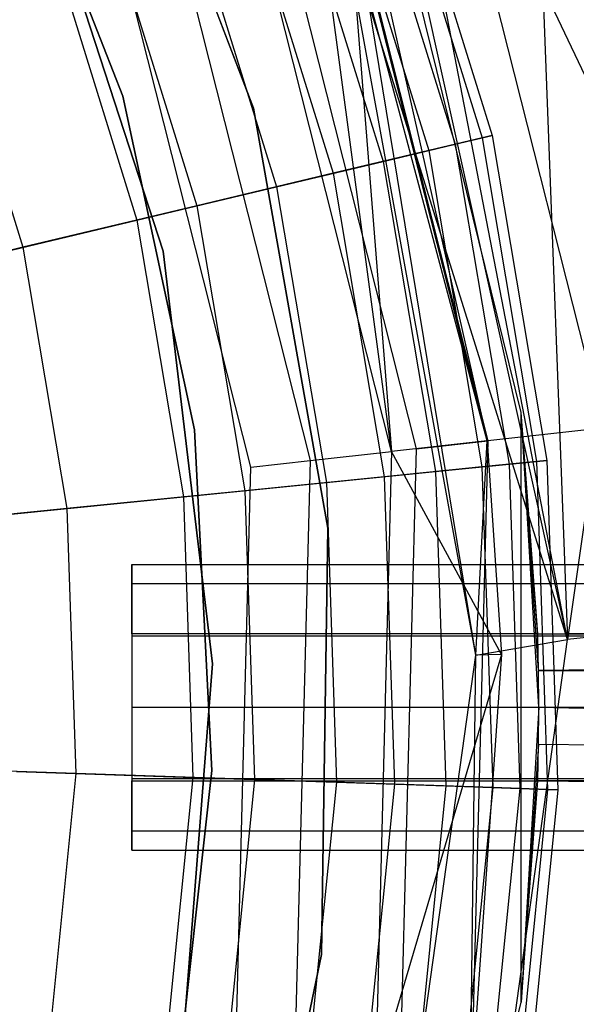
# Model space of a CAD drawing. Extents: x 5.4 to 34.8, y -14.7 to 14.7.
# Tile 168 of 251: x 22.5 to 23.2, y -0.4 to 0.8. Entities that reach past the tile are written whole.
import ezdxf

# ---------------------------------------------------------------- set-up
doc = ezdxf.new("R2010")
doc.units = 0
doc.header["$LTSCALE"] = 2.54
doc.layers.get('0').update_dxf_attribs({"color": 13, "linetype": 'CONTINUOUS'})

# ---------------------------------------------------------------- blocks, each defined once
blk = doc.blocks.new('BOHO_S_PM_7777_STL')
at = {"color": 0}
for p, q in [((22.5851, 1.2228, 154.1511), (22.772, 0.7346, 154.1511)), ((22.772, 0.7346, 161.7511), (22.5851, 1.2228, 161.7511)), ((22.5851, 1.2228, 154.1511), (22.772, 0.7346, 154.1511)), ((22.772, 0.7346, 161.7511), (22.5851, 1.2228, 161.7511)), ((23.2017, 0.3426, 25.8507), (22.995, 1.1608, 25.8507)), ((23.3804, 0.3492, 25.8475), (22.995, 1.1608, 25.8507)), ((23.2017, 0.3426, 25.8507), (22.995, 1.1608, 25.8507)), ((23.3804, 0.3492, 25.8475), (22.995, 1.1608, 25.8507)), ((22.4592, 1.139, 154.4311), (22.6116, 0.7494, 154.4311)), ((22.6116, 0.7494, 154.3511), (22.4592, 1.139, 154.3511)), ((22.4592, 1.139, 154.4311), (22.6116, 0.7494, 154.4311)), ((22.6116, 0.7494, 154.3511), (22.4592, 1.139, 154.3511)), ((22.8623, 1.1072, 26.1937), (23.0594, 0.3268, 26.1937)), ((22.8623, 1.1072, 26.1937), (23.0594, 0.3268, 26.1937)), ((22.9411, 0.3136, 25.9286), (22.8363, 1.0967, 25.7473)), ((22.9411, 0.3136, 25.9286), (22.8363, 1.0967, 25.7473)), ((22.9448, 1.0872, 16.8047), (23.0645, 0.7013, 16.8047)), ((22.9448, 1.0872, 16.8047), (23.0645, 0.7013, 16.8047)), ((22.9329, 1.0826, 16.4063), (23.0522, 0.6983, 16.4063)), ((22.9329, 1.0826, 16.4063), (23.0522, 0.6983, 16.4063)), ((22.9411, 0.3136, 25.9286), (22.7519, 1.0626, 25.9286)), ((22.9411, 0.3136, 25.9286), (22.7519, 1.0626, 25.9286)), ((22.7803, 1.074, 26.5706), (22.9715, 0.317, 26.5706)), ((22.7803, 1.074, 26.5706), (22.9715, 0.317, 26.5706)), ((22.9013, 1.0704, 17.2516), (23.0192, 0.6904, 17.2516)), ((22.9013, 1.0704, 17.2516), (23.0192, 0.6904, 17.2516)), ((23.1001, 0.3616, 21.4263), (22.927, 1.0638, 21.4263)), ((23.1001, 0.3616, 21.4263), (22.927, 1.0638, 21.4263)), ((23.1001, 0.3616, 21.2294), (22.927, 1.0638, 21.2294)), ((23.1001, 0.3616, 21.2294), (22.927, 1.0638, 21.2294)), ((22.8702, 1.0585, 16.0134), (22.9867, 0.6827, 16.0134)), ((22.8702, 1.0585, 16.0134), (22.9867, 0.6827, 16.0134)), ((23.1571, 0.083, 25.4475), (22.9696, 1.0536, 25.4475)), ((23.1571, 0.083, 25.4475), (22.9696, 1.0536, 25.4475)), ((23.1205, 1.0511, 25.4449), (23.1571, 0.083, 25.4475)), ((23.1205, 1.0511, 25.4449), (23.1571, 0.083, 25.4475)), ((22.661, 0.5594, 154.1511), (22.5031, 1.044, 154.1511)), ((22.5031, 1.044, 161.7511), (22.661, 0.5594, 161.7511)), ((22.5031, 1.044, 161.7511), (22.661, 0.5594, 161.7511)), ((22.661, 0.5594, 154.1511), (22.5031, 1.044, 154.1511)), ((22.8165, 1.0378, 17.6916), (22.9307, 0.6694, 17.6916)), ((22.8165, 1.0378, 17.6916), (22.9307, 0.6694, 17.6916)), ((23.1571, 0.083, 25.4475), (22.9475, 1.0274, 25.5014)), ((23.1571, 0.083, 25.4475), (22.9475, 1.0274, 25.5014)), ((22.6589, 1.025, 26.2386), (22.8413, 0.3025, 26.2386)), ((22.6589, 1.025, 26.2386), (22.8413, 0.3025, 26.2386)), ((22.7576, 1.0151, 15.6335), (22.8694, 0.6548, 15.6335)), ((22.7576, 1.0151, 15.6335), (22.8694, 0.6548, 15.6335)), ((22.7685, 0.2944, 26.5706), (22.5909, 0.9975, 26.5706)), ((22.7685, 0.2944, 26.5706), (22.5909, 0.9975, 26.5706)), ((22.6912, 0.9895, 18.1204), (22.8002, 0.6383, 18.1204)), ((22.6912, 0.9895, 18.1204), (22.8002, 0.6383, 18.1204)), ((23.1571, 0.083, 25.4475), (22.8795, 0.9703, 25.6517)), ((23.0446, 0.0639, 25.6517), (22.8795, 0.9703, 25.6517)), ((23.1571, 0.083, 25.4475), (22.8795, 0.9703, 25.6517)), ((23.0446, 0.0639, 25.6517), (22.8795, 0.9703, 25.6517)), ((22.9141, 0.9668, 25.704), (23.0586, 0.3267, 25.704)), ((22.9141, 0.9668, 25.704), (23.0586, 0.3267, 25.704)), ((23.0586, 0.3267, 25.704), (22.8902, 0.9567, 25.7451)), ((22.8902, 0.9567, 25.7451), (22.9411, 0.3136, 25.9286)), ((23.0586, 0.3267, 25.704), (22.8902, 0.9567, 25.7451)), ((22.8902, 0.9567, 25.7451), (22.9411, 0.3136, 25.9286)), ((23.0446, 0.0639, 25.6517), (22.8965, 0.9657, 25.6759)), ((23.0446, 0.0639, 25.6517), (22.8965, 0.9657, 25.6759)), ((23.0586, 0.3267, 25.704), (22.8965, 0.9657, 25.6759)), ((23.0586, 0.3267, 25.704), (22.8965, 0.9657, 25.6759)), ((22.5974, 0.9534, 15.2737), (22.7024, 0.615, 15.2737)), ((22.5974, 0.9534, 15.2737), (22.7024, 0.615, 15.2737)), ((22.5268, 0.9262, 18.5337), (22.6288, 0.5974, 18.5337)), ((22.5268, 0.9262, 18.5337), (22.6288, 0.5974, 18.5337)), ((22.3927, 0.8746, 14.9409), (22.489, 0.5641, 14.9409)), ((22.3927, 0.8746, 14.9409), (22.489, 0.5641, 14.9409)), ((22.6116, 0.7494, 154.4311), (22.6116, 0.7494, 154.3511)), ((22.6116, 0.7494, 154.4311), (22.6996, 0.3403, 154.4311)), ((22.6996, 0.3403, 154.3511), (22.6116, 0.7494, 154.3511)), ((22.6116, 0.7494, 154.4311), (22.6116, 0.7494, 154.3511)), ((22.6116, 0.7494, 154.4311), (22.6996, 0.3403, 154.4311)), ((22.6996, 0.3403, 154.3511), (22.6116, 0.7494, 154.3511)), ((22.772, 0.7346, 154.1511), (22.8631, 0.2198, 154.1511)), ((22.8631, 0.2198, 161.7511), (22.772, 0.7346, 161.7511)), ((22.772, 0.7346, 154.1511), (22.8631, 0.2198, 154.1511)), ((22.772, 0.7346, 154.1511), (22.772, 0.7346, 161.7511)), ((22.8631, 0.2198, 161.7511), (22.772, 0.7346, 161.7511)), ((22.772, 0.7346, 154.1511), (22.772, 0.7346, 161.7511)), ((23.0192, 0.6904, 17.2516), (23.0645, 0.7013, 16.8047)), ((23.0192, 0.6904, 17.2516), (23.0645, 0.7013, 16.8047)), ((23.0645, 0.7013, 16.8047), (23.0522, 0.6983, 16.4063)), ((23.0645, 0.7013, 16.8047), (23.0522, 0.6983, 16.4063)), ((23.0645, 0.7013, 16.8047), (23.1317, 0.3028, 16.8047)), ((23.0645, 0.7013, 16.8047), (23.1317, 0.3028, 16.8047)), ((22.9307, 0.6694, 17.6916), (23.0192, 0.6904, 17.2516)), ((22.9307, 0.6694, 17.6916), (23.0192, 0.6904, 17.2516)), ((23.0522, 0.6983, 16.4063), (22.9867, 0.6827, 16.0134)), ((23.0522, 0.6983, 16.4063), (22.9867, 0.6827, 16.0134)), ((23.0192, 0.6904, 17.2516), (23.0853, 0.2981, 17.2516)), ((23.0192, 0.6904, 17.2516), (23.0853, 0.2981, 17.2516)), ((23.0522, 0.6983, 16.4063), (23.1191, 0.3015, 16.4063)), ((23.0522, 0.6983, 16.4063), (23.1191, 0.3015, 16.4063)), ((22.9867, 0.6827, 16.0134), (22.8694, 0.6548, 15.6335)), ((22.9867, 0.6827, 16.0134), (22.8694, 0.6548, 15.6335)), ((22.9867, 0.6827, 16.0134), (23.0521, 0.2948, 16.0134)), ((22.9867, 0.6827, 16.0134), (23.0521, 0.2948, 16.0134)), ((22.8002, 0.6383, 18.1204), (22.9307, 0.6694, 17.6916)), ((22.8002, 0.6383, 18.1204), (22.9307, 0.6694, 17.6916)), ((22.9307, 0.6694, 17.6916), (22.9949, 0.289, 17.6916)), ((22.9307, 0.6694, 17.6916), (22.9949, 0.289, 17.6916)), ((22.8694, 0.6548, 15.6335), (22.7024, 0.615, 15.2737)), ((22.8694, 0.6548, 15.6335), (22.7024, 0.615, 15.2737)), ((22.8694, 0.6548, 15.6335), (22.9321, 0.2827, 15.6335)), ((22.8694, 0.6548, 15.6335), (22.9321, 0.2827, 15.6335)), ((22.6288, 0.5974, 18.5337), (22.8002, 0.6383, 18.1204)), ((22.6288, 0.5974, 18.5337), (22.8002, 0.6383, 18.1204)), ((22.8002, 0.6383, 18.1204), (22.8614, 0.2756, 18.1204)), ((22.8002, 0.6383, 18.1204), (22.8614, 0.2756, 18.1204)), ((23.2353, 0.635, 25.4449), (23.1571, 0.083, 25.4475)), ((23.2353, 0.635, 25.4449), (23.1571, 0.083, 25.4475)), ((22.7024, 0.615, 15.2737), (22.489, 0.5641, 14.9409)), ((22.7024, 0.615, 15.2737), (22.489, 0.5641, 14.9409)), ((22.7024, 0.615, 15.2737), (22.7614, 0.2655, 15.2737)), ((22.7024, 0.615, 15.2737), (22.7614, 0.2655, 15.2737)), ((22.4182, 0.5472, 18.9274), (22.6288, 0.5974, 18.5337)), ((22.4182, 0.5472, 18.9274), (22.6288, 0.5974, 18.5337)), ((22.6288, 0.5974, 18.5337), (22.686, 0.258, 18.5337)), ((22.6288, 0.5974, 18.5337), (22.686, 0.258, 18.5337)), ((22.489, 0.5641, 14.9409), (22.2331, 0.5031, 14.6414)), ((22.489, 0.5641, 14.9409), (22.2331, 0.5031, 14.6414)), ((22.489, 0.5641, 14.9409), (22.543, 0.2436, 14.9409)), ((22.489, 0.5641, 14.9409), (22.543, 0.2436, 14.9409)), ((22.7214, 0.0533, 154.1511), (22.661, 0.5594, 154.1511)), ((22.661, 0.5594, 161.7511), (22.7214, 0.0533, 161.7511)), ((22.661, 0.5594, 161.7511), (22.7214, 0.0533, 161.7511)), ((22.661, 0.5594, 161.7511), (22.661, 0.5594, 154.1511)), ((22.7214, 0.0533, 154.1511), (22.661, 0.5594, 154.1511)), ((22.661, 0.5594, 161.7511), (22.661, 0.5594, 154.1511)), ((23.1001, -0.3616, 21.4263), (23.1001, 0.3616, 21.4263)), ((23.1219, 0, 21.2544), (23.1001, 0.3616, 21.4263)), ((23.1001, -0.3616, 21.4263), (23.1001, 0.3616, 21.4263)), ((23.1219, 0, 21.2544), (23.1001, 0.3616, 21.4263)), ((23.1216, 0.0453, 21.2484), (23.1001, 0.3616, 21.4263)), ((23.1216, 0.0453, 21.2484), (23.1001, 0.3616, 21.4263)), ((23.1207, 0.0875, 21.231), (23.1001, 0.3616, 21.4263)), ((23.1001, 0.3616, 21.4263), (23.1001, 0.3616, 21.2294)), ((23.1001, 0.3616, 21.4263), (23.1001, 0.3616, 21.2294)), ((23.1207, 0.0875, 21.231), (23.1001, 0.3616, 21.4263)), ((23.1207, 0.0875, 21.231), (23.1001, 0.3616, 21.2294)), ((23.1207, 0.0875, 21.231), (23.1001, 0.3616, 21.2294)), ((23.1206, 0.0901, 21.2294), (23.1001, 0.3616, 21.2294)), ((23.1206, 0.0901, 21.2294), (23.1001, 0.3616, 21.2294)), ((22.6996, 0.3403, 154.4311), (22.6996, 0.3403, 154.3511)), ((22.6996, 0.3403, 154.4311), (22.7208, -0.0776, 154.4311)), ((22.7208, -0.0776, 154.3511), (22.6996, 0.3403, 154.3511)), ((22.6996, 0.3403, 154.4311), (22.6996, 0.3403, 154.3511)), ((22.6996, 0.3403, 154.4311), (22.7208, -0.0776, 154.4311)), ((22.7208, -0.0776, 154.3511), (22.6996, 0.3403, 154.3511)), ((23.2017, 0.3426, 25.8507), (23.0594, 0.3268, 26.1937)), ((23.2017, 0.3426, 25.8507), (23.0594, 0.3268, 26.1937)), ((23.0586, 0.3267, 25.704), (22.9411, 0.3136, 25.9286)), ((23.0586, 0.3267, 25.704), (22.9411, 0.3136, 25.9286)), ((22.9715, 0.317, 26.5706), (23.0594, 0.3268, 26.1937)), ((22.9715, 0.317, 26.5706), (23.0594, 0.3268, 26.1937)), ((23.0594, 0.3268, 26.1937), (23.0386, -0.4779, 26.1937)), ((23.0594, 0.3268, 26.1937), (23.0386, -0.4779, 26.1937)), ((23.0446, 0.0639, 25.6517), (23.0586, 0.3267, 25.704)), ((23.0446, 0.0639, 25.6517), (23.0586, 0.3267, 25.704)), ((23.0586, 0.3267, 25.704), (23.076, 0.0646, 25.704)), ((23.0586, 0.3267, 25.704), (23.076, 0.0646, 25.704)), ((22.9715, 0.317, 26.5706), (22.9513, -0.4636, 26.5706)), ((22.9715, 0.317, 26.5706), (22.9513, -0.4636, 26.5706)), ((22.7685, 0.2944, 26.5706), (22.8413, 0.3025, 26.2386)), ((22.7685, 0.2944, 26.5706), (22.8413, 0.3025, 26.2386)), ((22.8413, 0.3025, 26.2386), (22.8221, -0.4424, 26.2386)), ((22.8413, 0.3025, 26.2386), (22.8221, -0.4424, 26.2386)), ((22.8413, 0.3025, 26.2386), (22.9411, 0.3136, 25.9286)), ((22.8413, 0.3025, 26.2386), (22.9411, 0.3136, 25.9286)), ((22.9411, 0.3136, 25.9286), (22.9212, -0.4586, 25.9286)), ((22.9411, 0.3136, 25.9286), (22.9212, -0.4586, 25.9286)), ((23.076, 0.0646, 25.704), (22.9411, 0.3136, 25.9286)), ((23.076, 0.0646, 25.704), (22.9411, 0.3136, 25.9286)), ((23.0853, 0.2981, 17.2516), (23.1317, 0.3028, 16.8047)), ((23.0853, 0.2981, 17.2516), (23.1317, 0.3028, 16.8047)), ((23.1317, 0.3028, 16.8047), (23.1191, 0.3015, 16.4063)), ((23.1317, 0.3028, 16.8047), (23.1191, 0.3015, 16.4063)), ((23.1317, 0.3028, 16.8047), (23.1452, -0.1011, 16.8047)), ((23.1317, 0.3028, 16.8047), (23.1452, -0.1011, 16.8047)), ((22.7498, -0.4305, 26.5706), (22.7685, 0.2944, 26.5706)), ((22.7498, -0.4305, 26.5706), (22.7685, 0.2944, 26.5706)), ((23.0521, 0.2948, 16.0134), (22.9321, 0.2827, 15.6335)), ((23.0521, 0.2948, 16.0134), (22.9321, 0.2827, 15.6335)), ((22.9949, 0.289, 17.6916), (23.0853, 0.2981, 17.2516)), ((22.9949, 0.289, 17.6916), (23.0853, 0.2981, 17.2516)), ((23.1191, 0.3015, 16.4063), (23.0521, 0.2948, 16.0134)), ((23.1191, 0.3015, 16.4063), (23.0521, 0.2948, 16.0134)), ((23.0521, 0.2948, 16.0134), (23.0653, -0.0984, 16.0134)), ((23.0521, 0.2948, 16.0134), (23.0653, -0.0984, 16.0134)), ((23.0853, 0.2981, 17.2516), (23.0986, -0.0995, 17.2516)), ((23.0853, 0.2981, 17.2516), (23.0986, -0.0995, 17.2516)), ((23.1191, 0.3015, 16.4063), (23.1325, -0.1007, 16.4063)), ((23.1191, 0.3015, 16.4063), (23.1325, -0.1007, 16.4063)), ((22.9321, 0.2827, 15.6335), (22.7614, 0.2655, 15.2737)), ((22.9321, 0.2827, 15.6335), (22.7614, 0.2655, 15.2737)), ((22.8614, 0.2756, 18.1204), (22.9949, 0.289, 17.6916)), ((22.8614, 0.2756, 18.1204), (22.9949, 0.289, 17.6916)), ((22.9321, 0.2827, 15.6335), (22.9447, -0.0944, 15.6335)), ((22.9321, 0.2827, 15.6335), (22.9447, -0.0944, 15.6335)), ((22.9949, 0.289, 17.6916), (23.0078, -0.0965, 17.6916)), ((22.9949, 0.289, 17.6916), (23.0078, -0.0965, 17.6916)), ((22.686, 0.258, 18.5337), (22.8614, 0.2756, 18.1204)), ((22.686, 0.258, 18.5337), (22.8614, 0.2756, 18.1204)), ((22.8614, 0.2756, 18.1204), (22.8737, -0.092, 18.1204)), ((22.8614, 0.2756, 18.1204), (22.8737, -0.092, 18.1204)), ((22.4707, 0.2363, 18.9274), (22.686, 0.258, 18.5337)), ((22.4707, 0.2363, 18.9274), (22.686, 0.258, 18.5337)), ((22.7614, 0.2655, 15.2737), (22.543, 0.2436, 14.9409)), ((22.7614, 0.2655, 15.2737), (22.543, 0.2436, 14.9409)), ((22.686, 0.258, 18.5337), (22.6975, -0.0861, 18.5337)), ((22.686, 0.258, 18.5337), (22.6975, -0.0861, 18.5337)), ((22.7614, 0.2655, 15.2737), (22.7732, -0.0886, 15.2737)), ((22.7614, 0.2655, 15.2737), (22.7732, -0.0886, 15.2737)), ((22.543, 0.2436, 14.9409), (22.2813, 0.2172, 14.6414)), ((22.543, 0.2436, 14.9409), (22.2813, 0.2172, 14.6414)), ((22.543, 0.2436, 14.9409), (22.5539, -0.0813, 14.9409)), ((22.543, 0.2436, 14.9409), (22.5539, -0.0813, 14.9409)), ((22.8631, 0.2198, 154.1511), (22.8552, -0.303, 154.1511)), ((22.8552, -0.303, 161.7511), (22.8631, 0.2198, 161.7511)), ((22.8631, 0.2198, 154.1511), (22.8552, -0.303, 154.1511)), ((22.8552, -0.303, 161.7511), (22.8631, 0.2198, 161.7511)), ((22.8631, 0.2198, 154.1511), (22.8631, 0.2198, 161.7511)), ((22.8631, 0.2198, 154.1511), (22.8631, 0.2198, 161.7511)), ((22.6226, 0.1516, 21.1669), (22.6226, 0.175, 21.0794)), ((22.6226, 0.175, 21.0794), (22.6226, 0.1516, 20.9919)), ((22.6226, 0.175, 21.0794), (22.6226, 0.1516, 20.9919)), ((22.6226, 0.175, 21.0794), (28.1226, 0.175, 21.0794)), ((22.6226, 0.1516, 21.1669), (22.6226, 0.175, 21.0794)), ((22.6226, 0.175, 21.0794), (28.1226, 0.175, 21.0794)), ((22.6226, 0.0901, 21.2294), (22.6226, 0.1516, 21.1669)), ((22.6226, 0.1516, 20.9919), (22.6226, 0.0875, 20.9279)), ((22.6226, 0.1516, 21.1669), (28.1226, 0.1516, 21.1669)), ((22.6226, 0.0901, 21.2294), (22.6226, 0.1516, 21.1669)), ((22.6226, 0.1516, 20.9919), (22.6226, 0.0875, 20.9279)), ((22.6226, 0.1516, 20.9919), (28.1226, 0.1516, 20.9919)), ((22.6226, 0.1516, 20.9919), (28.1226, 0.1516, 20.9919)), ((22.6226, 0.1516, 21.1669), (28.1226, 0.1516, 21.1669)), ((23.1206, 0.0901, 21.2294), (28.1226, 0.1516, 21.1669)), ((23.1206, 0.0901, 21.2294), (28.1226, 0.1516, 21.1669)), ((23.2979, 0.098, 25.4449), (23.1571, 0.083, 25.4475)), ((23.2979, 0.098, 25.4449), (23.1571, 0.083, 25.4475)), ((23.1206, 0.0901, 21.2294), (22.6226, 0.0901, 21.2294)), ((22.6226, 0.0901, 21.2294), (22.6226, -0.0901, 21.2294)), ((22.6226, 0.0901, 21.2294), (22.6226, -0.0901, 21.2294)), ((23.1206, 0.0901, 21.2294), (22.6226, 0.0901, 21.2294)), ((22.6226, 0.0875, 20.9279), (22.6226, 0, 20.9044)), ((22.6226, 0.0875, 20.9279), (22.6226, 0, 20.9044)), ((22.6226, 0.0875, 20.9279), (28.1226, 0.0875, 20.9279)), ((22.6226, 0.0875, 20.9279), (28.1226, 0.0875, 20.9279)), ((23.1207, 0.0875, 21.231), (23.1206, 0.0901, 21.2294)), ((23.1206, 0.0901, 21.2294), (28.1226, 0.0875, 21.231)), ((23.1206, 0.0901, 21.2294), (28.1226, 0.0875, 21.231)), ((23.1207, 0.0875, 21.231), (23.1206, 0.0901, 21.2294)), ((23.1216, 0.0453, 21.2484), (23.1207, 0.0875, 21.231)), ((23.1207, 0.0875, 21.231), (28.1226, 0.0875, 21.231)), ((23.1207, 0.0875, 21.231), (28.1226, 0.0875, 21.231)), ((23.1216, 0.0453, 21.2484), (23.1207, 0.0875, 21.231)), ((28.1226, 0.0875, 21.231), (23.1216, 0.0453, 21.2484)), ((28.1226, 0.0875, 21.231), (23.1216, 0.0453, 21.2484)), ((23.0176, -0.9136, 25.4475), (23.1571, 0.083, 25.4475)), ((23.0176, -0.9136, 25.4475), (23.1571, 0.083, 25.4475)), ((23.0446, 0.0639, 25.6517), (23.1571, 0.083, 25.4475)), ((23.0446, 0.0639, 25.6517), (23.1571, 0.083, 25.4475)), ((22.9144, -0.8648, 25.6517), (23.0446, 0.0639, 25.6517)), ((22.9144, -0.8648, 25.6517), (23.0446, 0.0639, 25.6517)), ((23.076, 0.0646, 25.704), (22.9212, -0.4586, 25.9286)), ((23.076, 0.0646, 25.704), (22.9212, -0.4586, 25.9286)), ((23.076, 0.0646, 25.704), (23.0379, -0.4777, 25.704)), ((23.076, 0.0646, 25.704), (23.0379, -0.4777, 25.704)), ((23.0379, -0.4777, 25.704), (23.0446, 0.0639, 25.6517)), ((23.0379, -0.4777, 25.704), (23.0446, 0.0639, 25.6517)), ((23.076, 0.0646, 25.704), (23.0446, 0.0639, 25.6517)), ((23.076, 0.0646, 25.704), (23.0446, 0.0639, 25.6517)), ((22.6818, -0.4549, 154.1511), (22.7214, 0.0533, 154.1511)), ((22.7214, 0.0533, 161.7511), (22.6818, -0.4549, 161.7511)), ((22.7214, 0.0533, 161.7511), (22.6818, -0.4549, 161.7511)), ((22.6818, -0.4549, 154.1511), (22.7214, 0.0533, 154.1511)), ((22.7214, 0.0533, 161.7511), (22.7214, 0.0533, 154.1511)), ((22.7214, 0.0533, 161.7511), (22.7214, 0.0533, 154.1511)), ((23.1219, 0, 21.2544), (23.1216, 0.0453, 21.2484)), ((23.1216, 0.0453, 21.2484), (28.1226, 0, 21.2544)), ((23.1216, 0.0453, 21.2484), (28.1226, 0, 21.2544)), ((23.1219, 0, 21.2544), (23.1216, 0.0453, 21.2484)), ((22.6226, 0, 20.9044), (22.6226, -0.0875, 20.9279)), ((22.6226, 0, 20.9044), (22.6226, -0.0875, 20.9279)), ((22.6226, 0, 20.9044), (28.1226, 0, 20.9044)), ((22.6226, 0, 20.9044), (28.1226, 0, 20.9044)), ((23.1219, 0, 21.2544), (23.1001, -0.3616, 21.4263)), ((23.1219, 0, 21.2544), (23.1001, -0.3616, 21.4263)), ((23.1216, -0.0453, 21.2484), (23.1219, 0, 21.2544)), ((23.1216, -0.0453, 21.2484), (23.1219, 0, 21.2544)), ((23.1219, 0, 21.2544), (28.1226, 0, 21.2544)), ((23.1219, 0, 21.2544), (28.1226, 0, 21.2544)), ((23.1219, 0, 21.2544), (28.1226, -0.0875, 21.231)), ((23.1219, 0, 21.2544), (28.1226, -0.0875, 21.231)), ((23.1216, -0.0453, 21.2484), (23.1001, -0.3616, 21.4263)), ((23.1216, -0.0453, 21.2484), (23.1001, -0.3616, 21.4263)), ((23.1206, -0.0901, 21.2294), (23.1216, -0.0453, 21.2484)), ((23.1206, -0.0901, 21.2294), (23.1216, -0.0453, 21.2484)), ((23.1216, -0.0453, 21.2484), (28.1226, -0.0875, 21.231)), ((23.1216, -0.0453, 21.2484), (28.1226, -0.0875, 21.231)), ((22.5539, -0.0813, 14.9409), (22.291, -0.0725, 14.6414)), ((22.5539, -0.0813, 14.9409), (22.291, -0.0725, 14.6414)), ((22.4812, -0.0789, 18.9274), (22.6975, -0.0861, 18.5337)), ((22.4812, -0.0789, 18.9274), (22.6975, -0.0861, 18.5337)), ((22.5539, -0.0813, 14.9409), (22.5214, -0.4047, 14.9409)), ((22.5539, -0.0813, 14.9409), (22.5214, -0.4047, 14.9409)), ((22.7732, -0.0886, 15.2737), (22.5539, -0.0813, 14.9409)), ((22.7732, -0.0886, 15.2737), (22.5539, -0.0813, 14.9409)), ((22.7208, -0.0776, 154.4311), (22.6747, -0.4935, 154.4311)), ((22.6747, -0.4935, 154.3511), (22.7208, -0.0776, 154.3511)), ((22.7208, -0.0776, 154.4311), (22.6747, -0.4935, 154.4311)), ((22.6747, -0.4935, 154.3511), (22.7208, -0.0776, 154.3511)), ((22.7208, -0.0776, 154.4311), (22.7208, -0.0776, 154.3511)), ((22.7208, -0.0776, 154.4311), (22.7208, -0.0776, 154.3511)), ((22.6226, -0.0875, 20.9279), (22.6226, -0.1516, 20.9919)), ((22.6226, -0.0875, 20.9279), (22.6226, -0.1516, 20.9919)), ((22.6226, -0.0875, 20.9279), (28.1226, -0.0875, 20.9279)), ((22.6226, -0.0875, 20.9279), (28.1226, -0.0875, 20.9279)), ((22.6226, -0.0901, 21.2294), (23.1206, -0.0901, 21.2294)), ((22.6226, -0.1516, 21.1669), (22.6226, -0.0901, 21.2294)), ((22.6226, -0.1516, 21.1669), (22.6226, -0.0901, 21.2294)), ((22.6226, -0.0901, 21.2294), (23.1206, -0.0901, 21.2294)), ((22.6975, -0.0861, 18.5337), (22.6631, -0.4286, 18.5337)), ((22.6975, -0.0861, 18.5337), (22.6631, -0.4286, 18.5337)), ((22.6975, -0.0861, 18.5337), (22.8737, -0.092, 18.1204)), ((22.6975, -0.0861, 18.5337), (22.8737, -0.092, 18.1204)), ((22.7732, -0.0886, 15.2737), (22.7377, -0.4412, 15.2737)), ((22.7732, -0.0886, 15.2737), (22.7377, -0.4412, 15.2737)), ((22.9447, -0.0944, 15.6335), (22.7732, -0.0886, 15.2737)), ((22.9447, -0.0944, 15.6335), (22.7732, -0.0886, 15.2737)), ((22.8737, -0.092, 18.1204), (22.8368, -0.4579, 18.1204)), ((22.8737, -0.092, 18.1204), (22.8368, -0.4579, 18.1204)), ((22.8737, -0.092, 18.1204), (23.0078, -0.0965, 17.6916)), ((22.8737, -0.092, 18.1204), (23.0078, -0.0965, 17.6916)), ((22.9447, -0.0944, 15.6335), (22.907, -0.4698, 15.6335)), ((22.9447, -0.0944, 15.6335), (22.907, -0.4698, 15.6335)), ((23.0653, -0.0984, 16.0134), (22.9447, -0.0944, 15.6335)), ((23.0653, -0.0984, 16.0134), (22.9447, -0.0944, 15.6335)), ((23.0078, -0.0965, 17.6916), (22.9692, -0.4803, 17.6916)), ((23.0078, -0.0965, 17.6916), (22.9692, -0.4803, 17.6916)), ((23.0078, -0.0965, 17.6916), (23.0986, -0.0995, 17.2516)), ((23.0078, -0.0965, 17.6916), (23.0986, -0.0995, 17.2516)), ((23.1001, -0.3616, 21.4263), (23.1206, -0.0901, 21.2294)), ((23.1001, -0.3616, 21.4263), (23.1206, -0.0901, 21.2294)), ((23.1001, -0.3616, 21.2294), (23.1206, -0.0901, 21.2294)), ((23.1001, -0.3616, 21.2294), (23.1206, -0.0901, 21.2294)), ((28.1226, -0.0875, 21.231), (23.1206, -0.0901, 21.2294)), ((28.1226, -0.0875, 21.231), (23.1206, -0.0901, 21.2294)), ((23.1206, -0.0901, 21.2294), (28.1226, -0.1516, 21.1669)), ((23.1206, -0.0901, 21.2294), (28.1226, -0.1516, 21.1669)), ((23.0653, -0.0984, 16.0134), (23.0259, -0.4898, 16.0134)), ((23.0653, -0.0984, 16.0134), (23.0259, -0.4898, 16.0134)), ((23.0986, -0.0995, 17.2516), (23.0588, -0.4954, 17.2516)), ((23.0986, -0.0995, 17.2516), (23.0588, -0.4954, 17.2516)), ((23.1325, -0.1007, 16.4063), (23.0653, -0.0984, 16.0134)), ((23.1325, -0.1007, 16.4063), (23.0653, -0.0984, 16.0134)), ((23.1325, -0.1007, 16.4063), (23.0923, -0.501, 16.4063)), ((23.1325, -0.1007, 16.4063), (23.0923, -0.501, 16.4063)), ((23.0986, -0.0995, 17.2516), (23.1452, -0.1011, 16.8047)), ((23.0986, -0.0995, 17.2516), (23.1452, -0.1011, 16.8047)), ((23.1452, -0.1011, 16.8047), (23.1048, -0.5031, 16.8047)), ((23.1452, -0.1011, 16.8047), (23.1048, -0.5031, 16.8047)), ((23.1452, -0.1011, 16.8047), (23.1325, -0.1007, 16.4063)), ((23.1452, -0.1011, 16.8047), (23.1325, -0.1007, 16.4063)), ((22.6226, -0.1516, 20.9919), (22.6226, -0.175, 21.0794)), ((22.6226, -0.175, 21.0794), (22.6226, -0.1516, 21.1669)), ((22.6226, -0.1516, 21.1669), (28.1226, -0.1516, 21.1669)), ((22.6226, -0.175, 21.0794), (22.6226, -0.1516, 21.1669)), ((22.6226, -0.1516, 21.1669), (28.1226, -0.1516, 21.1669)), ((22.6226, -0.1516, 20.9919), (22.6226, -0.175, 21.0794)), ((22.6226, -0.1516, 20.9919), (28.1226, -0.1516, 20.9919)), ((22.6226, -0.1516, 20.9919), (28.1226, -0.1516, 20.9919)), ((22.6226, -0.175, 21.0794), (28.1226, -0.175, 21.0794)), ((22.6226, -0.175, 21.0794), (28.1226, -0.175, 21.0794)), ((22.8552, -0.303, 154.1511), (22.7485, -0.8148, 154.1511)), ((22.7485, -0.8148, 161.7511), (22.8552, -0.303, 161.7511)), ((22.8552, -0.303, 154.1511), (22.7485, -0.8148, 154.1511)), ((22.7485, -0.8148, 161.7511), (22.8552, -0.303, 161.7511)), ((22.8552, -0.303, 154.1511), (22.8552, -0.303, 161.7511)), ((22.8552, -0.303, 154.1511), (22.8552, -0.303, 161.7511)), ((22.927, -1.0638, 21.4263), (23.1001, -0.3616, 21.4263)), ((22.927, -1.0638, 21.4263), (23.1001, -0.3616, 21.4263)), ((22.927, -1.0638, 21.2294), (23.1001, -0.3616, 21.2294)), ((22.927, -1.0638, 21.2294), (23.1001, -0.3616, 21.2294)), ((23.1001, -0.3616, 21.4263), (23.1001, -0.3616, 21.2294)), ((23.1001, -0.3616, 21.4263), (23.1001, -0.3616, 21.2294))]:
    blk.add_line(p, q, dxfattribs=at)

msp = doc.modelspace()

# ---------------------------------------------------------------- block references
at = {"color": 0}
msp.add_blockref('BOHO_S_PM_7777_STL', (0, 0), dxfattribs=at)

doc.saveas('drawing.dxf')
